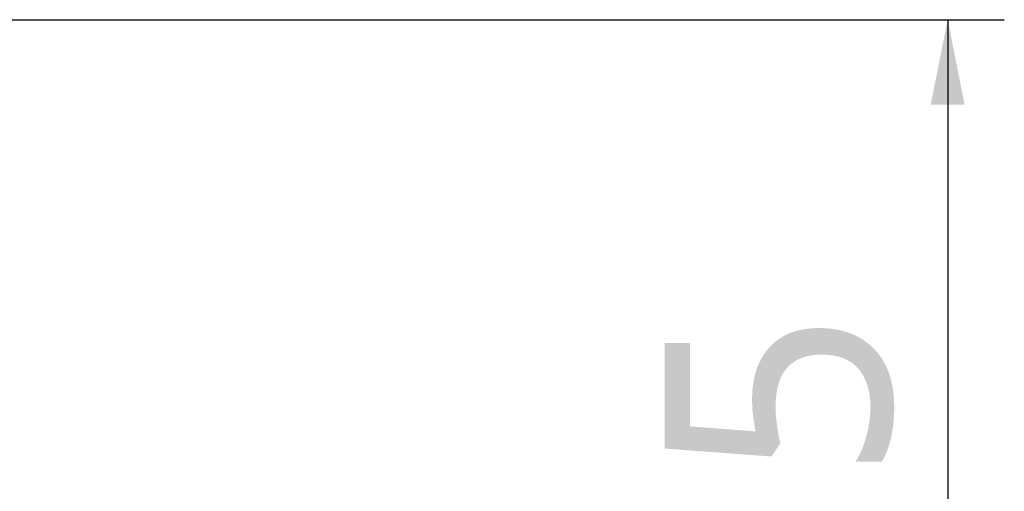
# Model space of a CAD drawing. Header units: millimetres. Extents: x 16 to 3344, y 34 to 2360.
# Tile 9 of 101: x 1278 to 1347, y 429 to 463. Entities that reach past the tile are written whole.
import ezdxf

# ---------------------------------------------------------------- set-up
doc = ezdxf.new("R2010")
doc.units = ezdxf.units.MM
doc.header["$LTSCALE"] = 185.02
doc.layers.get('0').update_dxf_attribs({"linetype": 'CONTINUOUS'})
doc.layers.add('BASE_ASM_PBL3', color=7, linetype='CONTINUOUS')
doc.layers.add('FRONT_VIEW_VBL2', color=7, linetype='CONTINUOUS')
doc.styles.get("Standard").update_dxf_attribs({"font": 'malgun.ttf'})
doc.dimstyles.new('DIMSTYLE_1', dxfattribs={"dimtxt": 16, "dimasz": 6, "dimexe": 1, "dimexo": 0.5, "dimgap": 1, "dimtad": 1, "dimdsep": 46, "dimtxsty": 'Standard', "dimblk": '_FILLED', "dimblk1": '_FILLED', "dimblk2": '_FILLED', "dimcen": 0.09, "dimclrt": 134, "dimazin": 2, "dimtp": 0.3, "dimtm": 0.3, "dimtfac": 1, "dimtofl": 0, "dimtmove": 0, "dimatfit": 3, "dimldrblk": '_FILLED', "dimfxl": 1, "dimtolj": 1, "dimarcsym": 0})

# ---------------------------------------------------------------- blocks, each defined once
blk = doc.blocks.new('_FILLED')
at = {"color": 0, "linetype": 'ByBlock'}
blk.add_solid([(0, 0), (-1, 0.2), (-1, -0.2)], dxfattribs=at)
blk = doc.blocks.new('*D15')
at = {"color": 134, "transparency": 16777216}
for p, q in [((1495.651, 452.189), (1569.451, 452.189)), ((1565.451, 452.189), (1565.451, 410.939)), ((1565.451, 369.689), (1565.451, 410.939)), ((1428.151, 369.689), (1569.451, 369.689))]:
    blk.add_line(p, q, dxfattribs=at)
at = {"color": 134, "transparency": 16777216, "xscale": 6, "yscale": 6, "zscale": 6}
for p, rotation in [((1565.451, 452.189), 90), ((1565.451, 369.689), 270)]:
    blk.add_blockref('_FILLED', p, dxfattribs=dict(at, rotation=rotation))
at = {"color": 134, "transparency": 16777216, "insert": (1545.451, 410.939), "char_height": 16, "width": 41.65926, "attachment_point": 2, "rotation": 90, "line_spacing_factor": 0.9}
blk.add_mtext('82.5', dxfattribs=at)
blk = doc.blocks.new('BASE_ASM_PBL3', base_point=(1307.68, 676.189))
at = {"layer": 'BASE_ASM_PBL3', "color": 134}
dim = blk.add_linear_dim(base=(1565.451, 452.189), p1=(1427.651, 369.689), p2=(1495.151, 452.189), angle=90, dimstyle='DIMSTYLE_1', dxfattribs=at)
dim.commit()
dim.dimension.update_dxf_attribs({"geometry": '*D15', "text_midpoint": (1565.451, 410.676), "dimtype": 160})
blk = doc.blocks.new('FRONT_VIEW_VBL2', base_point=(1247.68, 771.589))
at = {"layer": 'BASE_ASM_PBL3'}
blk.add_blockref('BASE_ASM_PBL3', (1307.68, 676.189), dxfattribs=at)

msp = doc.modelspace()

# ---------------------------------------------------------------- block references
at = {"layer": 'FRONT_VIEW_VBL2'}
msp.add_blockref('FRONT_VIEW_VBL2', (1025.529, 781.9), dxfattribs=at)

doc.saveas('drawing.dxf')
